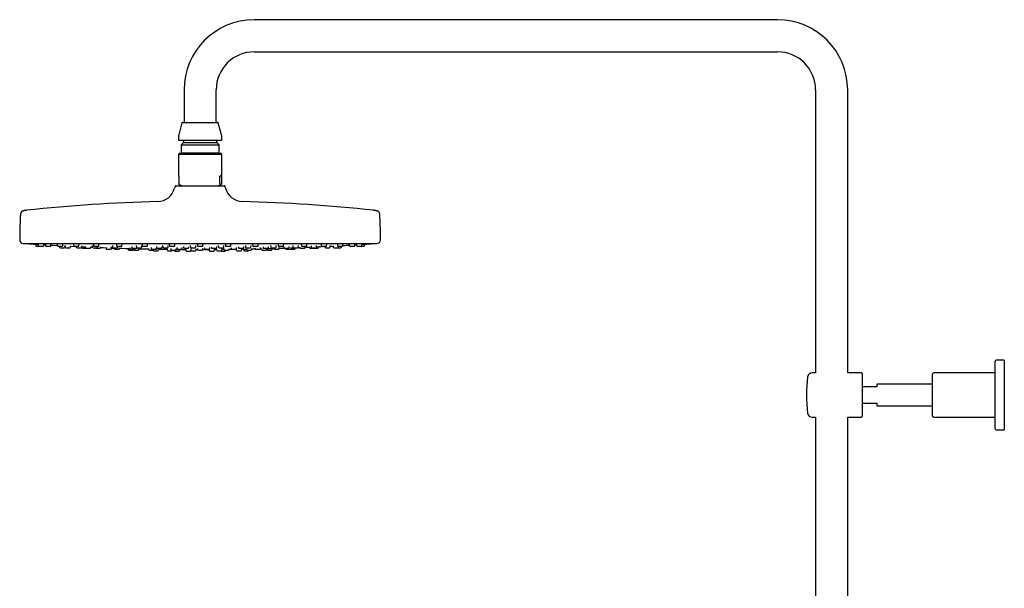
# Model space of a CAD drawing. Header units: millimetres. Extents: x 8 to 1577, y 12 to 2536.
# Tile 40 of 65: x 27 to 573, y 2221 to 2536. Entities that reach past the tile are written whole.
import ezdxf

# ---------------------------------------------------------------- set-up
doc = ezdxf.new("R2010")
doc.units = ezdxf.units.MM

msp = doc.modelspace()

# ---------------------------------------------------------------- linework, layer by layer
at = {"color": 7, "linetype": 'Continuous', "lineweight": 30}
for p, q in [((447.15, 2535.82), (157.15, 2535.82)), ((157.15, 2518.02), (447.15, 2518.02)), ((118.25, 2496.92), (118.25, 2478.92)), ((136.05, 2478.92), (136.05, 2496.92)), ((468.25, 2496.92), (468.25, 2340.06)), ((486.05, 2340.06), (486.05, 2496.92)), ((117.07, 2478.62), (115.32, 2472.09)), ((117.46, 2478.92), (127.15, 2478.92)), ((127.15, 2478.92), (136.84, 2478.92)), ((138.98, 2472.09), (137.23, 2478.62)), ((115.15, 2470.8), (115.15, 2469.32)), ((138.75, 2468.92), (115.55, 2468.92)), ((117.9, 2467.72), (116.67, 2466.49)), ((117.9, 2468.52), (117.9, 2467.72)), ((117.9, 2467.72), (127.15, 2467.72)), ((127.15, 2467.72), (136.4, 2467.72)), ((136.4, 2467.72), (136.4, 2468.52)), ((137.63, 2466.49), (136.4, 2467.72)), ((139.15, 2469.32), (139.15, 2470.8)), ((115.55, 2461.58), (115.15, 2461.18)), ((115.15, 2461.18), (115.15, 2449.48)), ((125.66, 2461.18), (115.15, 2461.18)), ((138.66, 2461.58), (115.55, 2461.58)), ((116.67, 2466.49), (116.67, 2462.1)), ((116.67, 2466.49), (127.15, 2466.49)), ((116.67, 2462.1), (117.19, 2461.58)), ((116.67, 2462.1), (127.15, 2462.1)), ((139.15, 2461.18), (125.66, 2461.18)), ((127.15, 2466.49), (137.63, 2466.49)), ((127.15, 2462.1), (137.63, 2462.1)), ((137.11, 2461.58), (137.63, 2462.1)), ((137.63, 2462.1), (137.63, 2466.49)), ((138.75, 2461.58), (138.66, 2461.58)), ((139.15, 2461.18), (138.75, 2461.58)), ((139.15, 2449.48), (139.15, 2461.18)), ((115.31, 2449.08), (115.31, 2445.02)), ((138.14, 2445.02), (138.14, 2449.08)), ((138.99, 2449.08), (138.14, 2449.08)), ((138.99, 2449.08), (138.99, 2445.02)), ((113.3, 2443.45), (113.04, 2442.45)), ((113.78, 2443.82), (127.15, 2443.82)), ((115.56, 2444.52), (115.49, 2444.55)), ((115.56, 2444.52), (117.49, 2443.82)), ((127.15, 2443.82), (140.52, 2443.82)), ((136.81, 2443.82), (138.74, 2444.52)), ((141.26, 2442.45), (141, 2443.45)), ((36.01, 2411.42), (36.07, 2410.49)), ((37.83, 2410.12), (36.47, 2410.12)), ((37.37, 2411.45), (37.43, 2410.49)), ((39.99, 2410.12), (37.83, 2410.12)), ((40.39, 2410.49), (40.44, 2411.26)), ((40.43, 2411.14), (41.44, 2411.08)), ((41.41, 2411.47), (41.48, 2410.49)), ((44.03, 2410.12), (41.88, 2410.12)), ((44.43, 2410.49), (44.48, 2411.28)), ((48.01, 2411.48), (48.08, 2410.49)), ((50.63, 2410.12), (48.48, 2410.12)), ((49.24, 2410.12), (49.27, 2409.79)), ((49.67, 2409.42), (51.82, 2409.42)), ((51.03, 2410.49), (51.09, 2411.31)), ((52.22, 2409.79), (52.27, 2410.51)), ((52.27, 2410.47), (52.35, 2410.47)), ((52.33, 2410.7), (52.4, 2409.79)), ((52.79, 2409.42), (54.95, 2409.42)), ((55.35, 2409.79), (55.4, 2410.54)), ((56.97, 2411.49), (57.04, 2410.49)), ((59.59, 2410.12), (57.44, 2410.12)), ((58.5, 2410.12), (58.52, 2409.79)), ((58.92, 2409.42), (61.08, 2409.42)), ((59.99, 2410.49), (60.05, 2411.34)), ((61.48, 2409.79), (61.53, 2410.57)), ((61.64, 2410.01), (61.67, 2409.49)), ((62.07, 2409.12), (63.93, 2409.12)), ((63.5, 2410.04), (63.53, 2409.49)), ((63.93, 2409.12), (66.09, 2409.12)), ((66.49, 2409.49), (66.51, 2409.91)), ((66.51, 2409.8), (67.4, 2409.76)), ((67.34, 2410.72), (67.4, 2409.79)), ((67.8, 2409.42), (69.95, 2409.42)), ((68.01, 2411.49), (68.08, 2410.49)), ((70.63, 2410.12), (68.48, 2410.12)), ((69.4, 2409.12), (71.56, 2409.12)), ((70.35, 2409.79), (70.38, 2410.12)), ((71.03, 2410.49), (71.09, 2411.37)), ((71.96, 2409.49), (71.99, 2409.94)), ((75.01, 2409.5), (75.05, 2408.99)), ((75.44, 2408.62), (77.6, 2408.62)), ((77.73, 2410.06), (77.77, 2409.49)), ((78, 2408.99), (78.01, 2409.15)), ((78.17, 2409.12), (80.32, 2409.12)), ((78.6, 2410.72), (78.66, 2409.79)), ((79.06, 2409.42), (81.22, 2409.42)), ((79.54, 2409.12), (79.54, 2408.99)), ((79.94, 2408.62), (82.1, 2408.62)), ((80.8, 2411.49), (80.87, 2410.49)), ((83.43, 2410.12), (81.27, 2410.12)), ((81.62, 2409.79), (81.64, 2410.12)), ((82.5, 2408.99), (82.53, 2409.42)), ((83.83, 2410.49), (83.89, 2411.39)), ((87.23, 2409.07), (87.27, 2408.49)), ((87.67, 2408.12), (89.83, 2408.12)), ((88.1, 2409.52), (88.14, 2408.99)), ((88.54, 2408.62), (90.69, 2408.62)), ((89.28, 2410.06), (89.32, 2409.49)), ((89.72, 2409.12), (91.87, 2409.12)), ((90.19, 2408.62), (90.2, 2408.49)), ((90.6, 2408.12), (92.75, 2408.12)), ((91.09, 2408.99), (91.1, 2409.12)), ((91.79, 2410.72), (91.85, 2409.79)), ((92.25, 2409.42), (94.4, 2409.42)), ((93.15, 2408.49), (93.19, 2409.02)), ((94.8, 2409.79), (94.86, 2410.65)), ((94.96, 2411.49), (95.03, 2410.49)), ((97.58, 2410.12), (95.43, 2410.12)), ((97.98, 2410.49), (98.05, 2411.42)), ((98.48, 2409.1), (98.52, 2408.49)), ((98.92, 2408.12), (101.07, 2408.12)), ((100.04, 2409.52), (100.07, 2408.99)), ((100.47, 2408.62), (102.63, 2408.62)), ((101.47, 2408.49), (101.48, 2408.62)), ((101.51, 2407.82), (103.66, 2407.82)), ((102.94, 2410.06), (102.98, 2409.49)), ((103.03, 2408.99), (103.05, 2409.29)), ((103.38, 2409.12), (105.53, 2409.12)), ((104.06, 2408.19), (104.1, 2408.73)), ((105.93, 2409.49), (105.97, 2410.01)), ((106.36, 2410.71), (106.42, 2409.79)), ((106.82, 2409.42), (108.98, 2409.42)), ((108.87, 2408.79), (108.91, 2408.19)), ((109.31, 2407.82), (111.46, 2407.82)), ((109.38, 2409.79), (109.44, 2410.67)), ((110.05, 2411.47), (110.11, 2410.49)), ((112.67, 2410.12), (110.51, 2410.12)), ((110.94, 2409.1), (110.98, 2408.49)), ((111.38, 2408.12), (113.53, 2408.12)), ((112.86, 2408.12), (112.87, 2407.99)), ((113.07, 2410.49), (113.13, 2411.44)), ((113.27, 2407.62), (115.43, 2407.62)), ((113.93, 2408.49), (113.97, 2409.07)), ((114.24, 2409.52), (114.28, 2408.99)), ((114.68, 2408.62), (116.83, 2408.62)), ((115.83, 2407.99), (115.87, 2408.57)), ((117, 2408.54), (119.24, 2408.53)), ((117.23, 2408.99), (117.27, 2409.49)), ((117.92, 2410.05), (117.96, 2409.49)), ((118.36, 2409.12), (120.51, 2409.12)), ((119.23, 2408.59), (119.27, 2407.99)), ((119.67, 2407.62), (121.83, 2407.62)), ((120.91, 2409.49), (120.95, 2410.03)), ((121.72, 2410.7), (121.78, 2409.79)), ((121.99, 2408.78), (122.03, 2408.19)), ((122.18, 2409.42), (124.34, 2409.42)), ((122.43, 2407.82), (124.58, 2407.82)), ((124.74, 2409.79), (124.8, 2410.69)), ((124.98, 2408.19), (125.02, 2408.77)), ((125, 2408.51), (125.67, 2408.51)), ((125.61, 2411.46), (125.67, 2410.49)), ((125.63, 2409.09), (125.67, 2408.49)), ((128.23, 2410.12), (126.07, 2410.12)), ((126.07, 2408.12), (128.23, 2408.12)), ((128.63, 2410.49), (128.69, 2411.46)), ((128.63, 2408.49), (128.67, 2409.09)), ((129.46, 2409.5), (129.5, 2408.99)), ((129.9, 2408.62), (132.05, 2408.62)), ((132.03, 2408.58), (132.07, 2407.99)), ((132.45, 2408.99), (132.49, 2409.51)), ((132.47, 2407.62), (132.62, 2407.62)), ((132.62, 2407.62), (134.63, 2407.62)), ((133.35, 2410.03), (133.39, 2409.49)), ((133.79, 2409.12), (135.94, 2409.12)), ((133.79, 2409.12), (133.79, 2409.12)), ((135.03, 2407.99), (135.07, 2408.59)), ((135.06, 2408.53), (136.28, 2408.54)), ((136.27, 2408.76), (136.31, 2408.19)), ((136.34, 2409.49), (136.38, 2410.05)), ((136.71, 2407.82), (136.8, 2407.82)), ((136.8, 2407.82), (138.86, 2407.82)), ((137.24, 2410.68), (137.3, 2409.79)), ((137.7, 2409.42), (137.71, 2409.42)), ((137.71, 2409.42), (139.86, 2409.42)), ((138.87, 2407.62), (139.95, 2407.62)), ((139.26, 2408.19), (139.3, 2408.79)), ((139.95, 2407.62), (141.03, 2407.62)), ((140.26, 2409.79), (140.32, 2410.7)), ((140.33, 2409.07), (140.37, 2408.49)), ((140.77, 2408.12), (140.85, 2408.12)), ((140.85, 2408.12), (142.92, 2408.12)), ((141.17, 2411.44), (141.23, 2410.49)), ((141.43, 2407.99), (141.43, 2408.12)), ((141.65, 2410.12), (141.63, 2410.12)), ((143.79, 2410.12), (141.65, 2410.12)), ((143.32, 2408.49), (143.36, 2409.1)), ((144.18, 2410.49), (144.25, 2411.47)), ((144.34, 2409.48), (144.38, 2408.99)), ((144.78, 2408.62), (144.85, 2408.62)), ((144.85, 2408.62), (146.93, 2408.62)), ((147.08, 2408.65), (147.18, 2408.65)), ((147.17, 2408.7), (147.21, 2408.19)), ((147.33, 2408.99), (147.37, 2409.52)), ((147.61, 2407.82), (148.1, 2407.82)), ((148.1, 2407.82), (149.76, 2407.82)), ((148.33, 2410.01), (148.37, 2409.49)), ((148.77, 2409.12), (148.84, 2409.12)), ((148.84, 2409.12), (150.92, 2409.12)), ((150.16, 2408.19), (150.2, 2408.78)), ((151.24, 2408.72), (151.27, 2408.19)), ((151.32, 2409.49), (151.36, 2410.06)), ((151.67, 2407.82), (152.75, 2407.82)), ((152.29, 2410.66), (152.35, 2409.79)), ((152.75, 2409.42), (152.81, 2409.42)), ((152.75, 2407.82), (153.83, 2407.82)), ((152.79, 2409.04), (152.83, 2408.49)), ((152.81, 2409.42), (154.9, 2409.42)), ((153.23, 2408.12), (153.54, 2408.12)), ((153.54, 2408.12), (155.38, 2408.12)), ((155.3, 2409.79), (155.36, 2410.72)), ((155.78, 2408.49), (155.82, 2409.1)), ((156.25, 2411.42), (156.32, 2410.49)), ((156.78, 2410.12), (156.72, 2410.12)), ((158.87, 2410.12), (156.78, 2410.12)), ((157.56, 2409.46), (157.6, 2408.99)), ((158, 2408.62), (158.23, 2408.62)), ((158.23, 2408.62), (160.15, 2408.62)), ((159.27, 2410.49), (159.34, 2411.49)), ((160.55, 2408.99), (160.59, 2409.52)), ((161.11, 2409.01), (161.15, 2408.49)), ((161.55, 2408.12), (162.21, 2408.12)), ((162, 2409.99), (162.03, 2409.49)), ((162.21, 2408.12), (163.7, 2408.12)), ((162.43, 2409.12), (162.62, 2409.12)), ((162.62, 2409.12), (164.58, 2409.12)), ((164.1, 2408.49), (164.14, 2409.09)), ((164.47, 2408.12), (165.55, 2408.12)), ((164.98, 2409.49), (165.02, 2410.06)), ((165.55, 2408.12), (166.63, 2408.12)), ((166.24, 2410.63), (166.3, 2409.79)), ((166.7, 2409.42), (166.86, 2409.42)), ((166.86, 2409.42), (168.85, 2409.42)), ((167.03, 2408.49), (167.07, 2409.07)), ((167.95, 2409.42), (167.98, 2408.99)), ((168.38, 2408.62), (168.85, 2408.62)), ((168.85, 2408.62), (170.53, 2408.62)), ((169.25, 2409.79), (169.32, 2410.72)), ((170.41, 2411.39), (170.47, 2410.49)), ((171.02, 2410.12), (170.87, 2410.12)), ((170.93, 2408.99), (170.97, 2409.52)), ((173.03, 2410.12), (171.02, 2410.12)), ((173.43, 2410.49), (173.5, 2411.49)), ((173.55, 2409.96), (173.58, 2409.49)), ((173.98, 2409.12), (174.34, 2409.12)), ((174.34, 2409.12), (176.13, 2409.12)), ((174.59, 2409.12), (174.6, 2408.99)), ((175, 2408.62), (175.76, 2408.62)), ((175.76, 2408.62), (177.15, 2408.62)), ((176.53, 2409.49), (176.57, 2410.06)), ((177.21, 2408.62), (177.27, 2408.62)), ((177.27, 2408.62), (178.35, 2408.62)), ((177.55, 2408.99), (177.59, 2409.5)), ((178.35, 2408.62), (179.43, 2408.62)), ((178.53, 2410.6), (178.59, 2409.79)), ((178.99, 2409.42), (179.28, 2409.42)), ((179.28, 2409.42), (181.14, 2409.42)), ((179.83, 2408.99), (179.86, 2409.42)), ((181.54, 2409.79), (181.6, 2410.72)), ((182.31, 2409.93), (182.34, 2409.49)), ((182.74, 2409.12), (183.32, 2409.12)), ((183.21, 2411.37), (183.27, 2410.49)), ((183.32, 2409.12), (184.9, 2409.12)), ((183.92, 2410.12), (183.67, 2410.12)), ((185.82, 2410.12), (183.92, 2410.12)), ((185.29, 2409.49), (185.33, 2410.05)), ((186.22, 2410.49), (186.29, 2411.49)), ((187.79, 2409.9), (187.81, 2409.49)), ((188.21, 2409.12), (189.03, 2409.12)), ((188.65, 2410.58), (188.71, 2409.79)), ((189.03, 2409.12), (190.37, 2409.12)), ((189.11, 2409.42), (189.57, 2409.42)), ((189.57, 2409.42), (191.26, 2409.42)), ((190.37, 2409.12), (191.15, 2409.12)), ((191.15, 2409.12), (192.23, 2409.12)), ((191.66, 2409.79), (191.72, 2410.71)), ((192.63, 2409.49), (192.66, 2410.01)), ((194.25, 2411.34), (194.31, 2410.49)), ((195.1, 2410.12), (194.71, 2410.12)), ((196.86, 2410.12), (195.1, 2410.12)), ((196.23, 2410.12), (196.25, 2409.79)), ((196.65, 2409.42), (197.3, 2409.42)), ((197.26, 2410.49), (197.33, 2411.49)), ((197.3, 2409.42), (198.8, 2409.42)), ((199.2, 2409.79), (199.27, 2410.7)), ((200.85, 2410.52), (200.9, 2409.79)), ((201.3, 2409.42), (202.16, 2409.42)), ((202.16, 2409.42), (203.45, 2409.42)), ((203.21, 2411.31), (203.27, 2410.49)), ((203.45, 2409.42), (203.95, 2409.42)), ((204.21, 2410.12), (203.67, 2410.12)), ((203.85, 2409.79), (203.88, 2410.12)), ((203.95, 2409.42), (205.03, 2409.42)), ((205.82, 2410.12), (204.21, 2410.12)), ((205.43, 2409.79), (205.45, 2410.12)), ((206.22, 2410.49), (206.29, 2411.48)), ((209.82, 2411.28), (209.87, 2410.49)), ((210.98, 2410.12), (210.27, 2410.12)), ((212.42, 2410.12), (210.98, 2410.12)), ((212.82, 2410.49), (212.89, 2411.46)), ((213.86, 2411.25), (213.91, 2410.49)), ((215.2, 2410.12), (214.31, 2410.12)), ((216.47, 2410.12), (215.2, 2410.12)), ((216.75, 2410.12), (216.47, 2410.12)), ((217.83, 2410.12), (216.75, 2410.12)), ((216.86, 2410.49), (216.93, 2411.44)), ((218.23, 2410.49), (218.29, 2411.42)), ((567.85, 2309.06), (567.85, 2346.56)), ((572.85, 2347.06), (568.35, 2347.06)), ((572.85, 2347.06), (572.85, 2308.56)), ((468.25, 2340.06), (466.33, 2340.06)), ((493.65, 2340.06), (486.05, 2340.06)), ((494.15, 2339.56), (494.15, 2316.06)), ((532.85, 2339.06), (532.85, 2316.56)), ((566.85, 2340.06), (533.85, 2340.06)), ((502.15, 2332.31), (494.15, 2332.31)), ((532.85, 2333.81), (502.15, 2333.81)), ((502.15, 2333.81), (502.15, 2332.31)), ((494.15, 2323.31), (502.15, 2323.31)), ((502.15, 2323.31), (502.15, 2321.81)), ((502.15, 2321.81), (532.85, 2321.81)), ((466.33, 2315.56), (468.25, 2315.56)), ((468.25, 2315.56), (468.25, 1934.81)), ((486.05, 2315.56), (493.65, 2315.56)), ((486.05, 1958.81), (486.05, 2315.56)), ((533.85, 2315.56), (566.85, 2315.56)), ((568.35, 2308.56), (572.85, 2308.56))]:
    msp.add_line(p, q, dxfattribs=at)
at = {"color": 7, "linetype": 'Continuous', "lineweight": 30, "flags": 128}
for points in [[(30.21, 2411.82), (30.24, 2411.81), (30.32, 2411.79)], [(44.46, 2410.9), (45.25, 2410.86), (47.79, 2410.71), (48.06, 2410.7)], [(55.38, 2410.31), (55.4, 2410.31), (57.17, 2410.22)], [(71.96, 2409.57), (73.4, 2409.52), (75.01, 2409.46)], [(82.51, 2409.21), (83.55, 2409.17), (86.09, 2409.1)], [(104.1, 2408.69), (106.62, 2408.66), (108.88, 2408.63)], [(128.63, 2408.51), (129.69, 2408.51), (132.04, 2408.52)], [(155.8, 2408.8), (156.35, 2408.81), (157.28, 2408.83), (157.64, 2408.83)], [(160.53, 2408.9), (161.03, 2408.91), (161.12, 2408.91)], [(181.43, 2409.54), (181.95, 2409.56), (182.34, 2409.57)], [(193.82, 2410.06), (194.76, 2410.11), (194.97, 2410.12)], [(212.86, 2411.08), (213.19, 2411.1), (213.87, 2411.14)], [(223.98, 2411.79), (224.06, 2411.81), (224.1, 2411.82)]]:
    msp.add_lwpolyline(points, dxfattribs=at)
at = {"color": 7, "linetype": 'Continuous', "lineweight": 30}
for centre, radius, start, end in [((157.15, 2496.92), 38.9, 90, 180), ((447.15, 2496.92), 38.9, 0, 90), ((157.15, 2496.92), 21.1, 90, 180), ((447.15, 2496.92), 21.1, 0, 90), ((117.46, 2478.52), 0.4, 90, 165), ((136.84, 2478.52), 0.4, 15, 90), ((120.15, 2470.8), 5, 165, 180), ((134.15, 2470.8), 5, 0, 15), ((115.55, 2469.32), 0.4, 180, 270), ((117.5, 2468.52), 0.4, 0, 90), ((136.8, 2468.52), 0.4, 90, 180), ((138.75, 2469.32), 0.4, 270, 0), ((103.37, 2445.03), 10, 271.4972, 345.1035), ((113.78, 2443.32), 0.5, 90, 165.1035), ((140.52, 2443.32), 0.5, 14.8965, 90), ((150.93, 2445.03), 10, 194.8965, 268.5028), ((127.15, 1535.34), 900, 91.49722, 96.13072), ((127.15, 1535.34), 900, 83.86928, 88.50278), ((299.65, 2413.32), 272.5, 177.2477, 179.8941), ((-45.35, 2413.32), 272.5, 0.1059, 2.7523), ((29.15, 2413.82), 2, 179.8941, 269.9844), ((225.15, 2413.82), 2, 270.0156, 0.1059), ((127.15, 3837.08), 1428.58, 266.11332, 266.29658), ((36.47, 2410.52), 0.4, 184, 270), ((37.83, 2410.52), 0.4, 184, 270), ((39.99, 2410.52), 0.4, 270, 356), ((41.88, 2410.52), 0.4, 184, 270), ((44.03, 2410.52), 0.4, 270, 356), ((48.48, 2410.52), 0.4, 184, 270), ((49.67, 2409.82), 0.4, 184, 270), ((50.63, 2410.52), 0.4, 270, 356), ((51.82, 2409.82), 0.4, 270, 356), ((52.79, 2409.82), 0.4, 184, 270), ((54.95, 2409.82), 0.4, 270, 356), ((57.44, 2410.52), 0.4, 184, 270), ((58.92, 2409.82), 0.4, 184, 270), ((59.59, 2410.52), 0.4, 270, 356), ((61.08, 2409.82), 0.4, 270, 356), ((62.07, 2409.52), 0.4, 184, 270), ((63.93, 2409.52), 0.4, 184, 270), ((66.09, 2409.52), 0.4, 270, 356), ((67.8, 2409.82), 0.4, 184, 270), ((68.48, 2410.52), 0.4, 184, 270), ((69.4, 2409.52), 0.4, 194.4775, 270), ((69.95, 2409.82), 0.4, 270, 356), ((70.63, 2410.52), 0.4, 270, 356), ((71.56, 2409.52), 0.4, 270, 356), ((75.44, 2409.02), 0.4, 184, 270), ((77.6, 2409.02), 0.4, 270, 356), ((78.17, 2409.52), 0.4, 184, 270), ((79.06, 2409.82), 0.4, 184, 270), ((79.94, 2409.02), 0.4, 184, 270), ((80.32, 2409.52), 0.4, 270, 345.5225), ((81.27, 2410.52), 0.4, 184, 270), ((81.22, 2409.82), 0.4, 270, 356), ((82.1, 2409.02), 0.4, 270, 356), ((83.43, 2410.52), 0.4, 270, 356), ((87.67, 2408.52), 0.4, 184, 270), ((88.54, 2409.02), 0.4, 184, 270), ((89.72, 2409.52), 0.4, 184, 270), ((89.83, 2408.52), 0.4, 270, 344.0074), ((90.6, 2408.52), 0.4, 184, 270), ((90.69, 2409.02), 0.4, 270, 356), ((92.25, 2409.82), 0.4, 184, 270), ((91.87, 2409.52), 0.4, 270, 345.5225), ((92.75, 2408.52), 0.4, 270, 356), ((127.15, 3837.08), 1428.58, 268.63738, 268.85085), ((94.4, 2409.82), 0.4, 270, 356), ((95.43, 2410.52), 0.4, 184, 270), ((97.58, 2410.52), 0.4, 270, 356), ((98.92, 2408.52), 0.4, 184, 270), ((100.47, 2409.02), 0.4, 184, 270), ((101.07, 2408.52), 0.4, 270, 356), ((101.51, 2408.22), 0.4, 194.0528, 270), ((102.63, 2409.02), 0.4, 270, 356), ((103.38, 2409.52), 0.4, 184, 270), ((103.66, 2408.22), 0.4, 270, 356), ((105.53, 2409.52), 0.4, 270, 356), ((106.82, 2409.82), 0.4, 184, 270), ((109.31, 2408.22), 0.4, 184, 270), ((108.98, 2409.82), 0.4, 270, 356), ((110.51, 2410.52), 0.4, 184, 270), ((111.38, 2408.52), 0.4, 184, 270), ((111.46, 2408.22), 0.4, 270, 345.5225), ((112.67, 2410.52), 0.4, 270, 356), ((113.27, 2408.02), 0.4, 184, 270), ((113.53, 2408.52), 0.4, 270, 356), ((114.68, 2409.02), 0.4, 184, 270), ((115.43, 2408.02), 0.4, 270, 356), ((116.83, 2409.02), 0.4, 270, 356), ((118.36, 2409.52), 0.4, 184, 270), ((119.67, 2408.02), 0.4, 184, 270), ((120.51, 2409.52), 0.4, 270, 356), ((122.18, 2409.82), 0.4, 184, 270), ((121.83, 2408.02), 0.4, 270, 340.9017), ((122.43, 2408.22), 0.4, 184, 270), ((124.34, 2409.82), 0.4, 270, 356), ((124.58, 2408.22), 0.4, 270, 356), ((126.07, 2410.52), 0.4, 184, 270), ((126.07, 2408.52), 0.4, 184, 270), ((128.23, 2410.52), 0.4, 270, 356), ((128.23, 2408.52), 0.4, 270, 356), ((129.9, 2409.02), 0.4, 184, 270), ((132.05, 2409.02), 0.4, 270, 356), ((132.47, 2408.02), 0.4, 184, 270), ((133.79, 2409.52), 0.4, 184, 270), ((134.63, 2408.02), 0.4, 270, 356), ((135.94, 2409.52), 0.4, 270, 356), ((136.71, 2408.22), 0.4, 184, 270), ((137.7, 2409.82), 0.4, 184, 270), ((138.87, 2408.02), 0.4, 210, 270), ((138.86, 2408.22), 0.4, 270, 356), ((139.86, 2409.82), 0.4, 270, 356), ((140.77, 2408.52), 0.4, 184, 270), ((141.03, 2408.02), 0.4, 270, 356), ((141.63, 2410.52), 0.4, 184, 270), ((142.92, 2408.52), 0.4, 270, 356), ((127.15, 3837.08), 1428.58, 270.64889, 270.71286), ((143.79, 2410.52), 0.4, 270, 356), ((144.78, 2409.02), 0.4, 184, 270), ((146.93, 2409.02), 0.4, 270, 356), ((147.61, 2408.22), 0.4, 184, 270), ((148.77, 2409.52), 0.4, 184, 270), ((149.76, 2408.22), 0.4, 270, 356), ((150.92, 2409.52), 0.4, 270, 356), ((151.67, 2408.22), 0.4, 184, 270), ((152.75, 2409.82), 0.4, 184, 270), ((153.23, 2408.52), 0.4, 184, 270), ((153.83, 2408.22), 0.4, 270, 345.5225), ((154.9, 2409.82), 0.4, 270, 356), ((155.38, 2408.52), 0.4, 270, 356), ((156.72, 2410.52), 0.4, 184, 270), ((158, 2409.02), 0.4, 184, 270), ((158.87, 2410.52), 0.4, 270, 356), ((160.15, 2409.02), 0.4, 270, 356), ((161.55, 2408.52), 0.4, 184, 270), ((162.43, 2409.52), 0.4, 184, 270), ((163.7, 2408.52), 0.4, 270, 356), ((164.47, 2408.52), 0.4, 195.9926, 270), ((164.58, 2409.52), 0.4, 270, 356), ((166.7, 2409.82), 0.4, 184, 270), ((166.63, 2408.52), 0.4, 270, 356), ((168.38, 2409.02), 0.4, 184, 270), ((168.85, 2409.82), 0.4, 270, 356), ((170.87, 2410.52), 0.4, 184, 270), ((170.53, 2409.02), 0.4, 270, 356), ((127.15, 3837.08), 1428.58, 271.75666, 271.86602), ((173.03, 2410.52), 0.4, 270, 356), ((173.98, 2409.52), 0.4, 184, 270), ((175, 2409.02), 0.4, 184, 270), ((176.13, 2409.52), 0.4, 270, 356), ((177.15, 2409.02), 0.4, 270, 356), ((178.99, 2409.82), 0.4, 184, 270), ((179.43, 2409.02), 0.4, 270, 356), ((181.14, 2409.82), 0.4, 270, 356), ((182.74, 2409.52), 0.4, 184, 270), ((183.67, 2410.52), 0.4, 184, 270), ((184.9, 2409.52), 0.4, 270, 356), ((127.15, 3837.08), 1428.58, 272.33323, 272.43293), ((185.82, 2410.52), 0.4, 270, 356), ((188.21, 2409.52), 0.4, 184, 270), ((189.11, 2409.82), 0.4, 184, 270), ((190.37, 2409.52), 0.4, 270, 345.5225), ((191.26, 2409.82), 0.4, 270, 356), ((192.23, 2409.52), 0.4, 270, 356), ((194.71, 2410.52), 0.4, 184, 270), ((196.65, 2409.82), 0.4, 184, 270), ((196.86, 2410.52), 0.4, 270, 356), ((198.8, 2409.82), 0.4, 270, 356), ((127.15, 3837.08), 1428.58, 272.89252, 272.95753), ((201.3, 2409.82), 0.4, 184, 270), ((203.67, 2410.52), 0.4, 184, 270), ((203.45, 2409.82), 0.4, 270, 356), ((205.03, 2409.82), 0.4, 270, 356), ((205.82, 2410.52), 0.4, 270, 356), ((127.15, 3837.08), 1428.58, 273.18901, 273.31836), ((210.27, 2410.52), 0.4, 184, 270), ((212.42, 2410.52), 0.4, 270, 356), ((214.31, 2410.52), 0.4, 184, 270), ((216.47, 2410.52), 0.4, 270, 356), ((217.83, 2410.52), 0.4, 270, 356), ((127.15, 3837.08), 1428.58, 273.70342, 273.88668), ((568.35, 2346.56), 0.5, 90, 180), ((566.85, 2341.06), 1, 270, 0), ((543.21, 2327.81), 80, 172.7727, 187.2273), ((466.33, 2337.56), 2.5, 90, 172.7727), ((493.65, 2339.56), 0.5, 0, 90), ((533.85, 2339.06), 1, 90, 180), ((466.33, 2318.06), 2.5, 187.2273, 270), ((493.65, 2316.06), 0.5, 270, 0), ((533.85, 2316.56), 1, 180, 270), ((566.85, 2314.56), 1, 0, 90), ((568.35, 2309.06), 0.5, 180, 270)]:
    msp.add_arc(centre, radius, start, end, dxfattribs=at)
for major_axis, start_param, end_param in [((-11.98, 11.98), 0.062127, 0.22756), ((11.98, 11.98), 6.055625, 6.634999)]:
    msp.add_ellipse((127.15, 2437.58), major_axis=major_axis, ratio=0.062207, start_param=start_param, end_param=end_param, dxfattribs=at)
for points, knots in [([(115.49, 2444.55), (115.48, 2444.56), (115.45, 2444.57), (115.41, 2444.61), (115.37, 2444.68), (115.35, 2444.74), (115.34, 2444.8), (115.33, 2444.85), (115.32, 2444.9), (115.31, 2444.96), (115.31, 2445), (115.31, 2445.02)], [0, 0, 0, 0, 0.211572, 0.423161, 0.63403, 0.74689, 0.809786, 0.872515, 0.921418, 0.970822, 1, 1, 1, 1]), ([(138.14, 2445.02), (138.14, 2445), (138.14, 2444.96), (138.14, 2444.89), (138.15, 2444.81), (138.17, 2444.74), (138.2, 2444.67), (138.23, 2444.61), (138.27, 2444.57), (138.3, 2444.56), (138.31, 2444.55)], [0, 0, 0, 0, 0.035407, 0.07898, 0.154217, 0.263841, 0.373982, 0.582219, 0.791119, 1, 1, 1, 1]), ([(138.99, 2445.02), (138.99, 2445), (138.99, 2444.96), (138.98, 2444.89), (138.97, 2444.81), (138.95, 2444.74), (138.92, 2444.67), (138.89, 2444.61), (138.85, 2444.57), (138.82, 2444.56), (138.81, 2444.55)], [0, 0, 0, 0, 0.035407, 0.07898, 0.154217, 0.263841, 0.373982, 0.582219, 0.791119, 1, 1, 1, 1]), ([(138.31, 2444.55), (138.36, 2444.53), (138.44, 2444.5), (138.56, 2444.48), (138.68, 2444.5), (138.77, 2444.53), (138.81, 2444.55)], [0, 0, 0, 0, 0.249396, 0.49903, 0.749393, 1, 1, 1, 1]), ([(31.03, 2430.19), (30.96, 2430.18), (30.79, 2430.16), (30.52, 2430.13), (30.24, 2430.09), (30, 2430.06), (29.79, 2430.02), (29.57, 2429.99), (29.35, 2429.94), (29.13, 2429.89), (28.92, 2429.83), (28.72, 2429.76), (28.54, 2429.68), (28.38, 2429.59), (28.24, 2429.49), (28.12, 2429.38), (28.02, 2429.26), (27.93, 2429.12), (27.84, 2428.96), (27.77, 2428.77), (27.72, 2428.6), (27.68, 2428.43), (27.64, 2428.27), (27.61, 2428.1), (27.58, 2427.9), (27.56, 2427.71), (27.54, 2427.52), (27.52, 2427.34), (27.51, 2427.14), (27.49, 2426.92), (27.48, 2426.67), (27.47, 2426.5), (27.46, 2426.4)], [0, 0, 0, 0, 0.033648, 0.085491, 0.13043, 0.16978, 0.204547, 0.235515, 0.277948, 0.314327, 0.345999, 0.383401, 0.415873, 0.444915, 0.471756, 0.497479, 0.523103, 0.549639, 0.578154, 0.609838, 0.646126, 0.669126, 0.694545, 0.722882, 0.754758, 0.790961, 0.817484, 0.846648, 0.878886, 0.914726, 0.954823, 1, 1, 1, 1]), ([(226.84, 2426.4), (226.83, 2426.5), (226.82, 2426.69), (226.8, 2426.96), (226.79, 2427.2), (226.77, 2427.41), (226.75, 2427.6), (226.73, 2427.77), (226.71, 2427.96), (226.68, 2428.16), (226.64, 2428.38), (226.59, 2428.58), (226.53, 2428.77), (226.46, 2428.96), (226.37, 2429.12), (226.28, 2429.26), (226.18, 2429.38), (226.06, 2429.49), (225.92, 2429.59), (225.76, 2429.68), (225.58, 2429.76), (225.4, 2429.82), (225.22, 2429.87), (225.06, 2429.91), (224.88, 2429.95), (224.68, 2429.99), (224.48, 2430.03), (224.28, 2430.06), (224.1, 2430.09), (223.89, 2430.12), (223.65, 2430.15), (223.44, 2430.17), (223.31, 2430.18), (223.27, 2430.19)], [0, 0, 0, 0, 0.049018, 0.092086, 0.130239, 0.164287, 0.194875, 0.222522, 0.24765, 0.288291, 0.323283, 0.353869, 0.390157, 0.421841, 0.450355, 0.476892, 0.502515, 0.528239, 0.555079, 0.584121, 0.616593, 0.653994, 0.677798, 0.704187, 0.733697, 0.767002, 0.804963, 0.832864, 0.863628, 0.897738, 0.935786, 0.978512, 1, 1, 1, 1]), ([(29.15, 2411.82), (29.15, 2411.82), (29.16, 2411.82), (29.23, 2411.82), (29.33, 2411.82), (29.47, 2411.82), (29.66, 2411.82), (29.88, 2411.82), (30.14, 2411.82), (30.42, 2411.82), (30.75, 2411.82), (31.11, 2411.82), (31.5, 2411.82), (31.94, 2411.82), (32.4, 2411.82), (32.91, 2411.82), (33.44, 2411.82), (34.01, 2411.82), (34.61, 2411.82), (35.24, 2411.82), (35.91, 2411.82), (36.62, 2411.82), (37.39, 2411.82), (38.22, 2411.82), (39.08, 2411.82), (39.98, 2411.82), (40.92, 2411.82), (41.88, 2411.82), (42.85, 2411.82), (43.83, 2411.82), (44.85, 2411.82), (45.89, 2411.82), (46.97, 2411.82), (48.07, 2411.82), (49.21, 2411.82), (50.37, 2411.82), (51.56, 2411.82), (52.78, 2411.82), (54.01, 2411.82), (55.27, 2411.82), (56.54, 2411.82), (57.88, 2411.82), (59.29, 2411.82), (60.75, 2411.82), (62.24, 2411.82), (63.77, 2411.82), (65.31, 2411.82), (66.86, 2411.82), (68.39, 2411.82), (69.92, 2411.82), (71.47, 2411.82), (73.04, 2411.82), (74.64, 2411.82), (76.25, 2411.82), (77.88, 2411.82), (79.53, 2411.82), (81.19, 2411.82), (82.87, 2411.82), (84.55, 2411.82), (86.23, 2411.82), (87.93, 2411.82), (89.69, 2411.82), (91.51, 2411.82), (93.39, 2411.82), (95.29, 2411.82), (97.2, 2411.82), (99.12, 2411.82), (101.01, 2411.82), (102.88, 2411.82), (104.73, 2411.82), (106.58, 2411.82), (108.43, 2411.82), (110.3, 2411.82), (112.17, 2411.82), (114.05, 2411.82), (115.93, 2411.82), (117.82, 2411.82), (119.69, 2411.82), (121.56, 2411.82), (123.43, 2411.82), (125.29, 2411.82), (126.53, 2411.82), (127.15, 2411.82)], [0, 0, 0, 0, 0.0130666, 0.0261333, 0.0391999, 0.0522666, 0.0653332, 0.0783999, 0.0907199, 0.1030399, 0.1153599, 0.1276799, 0.1399999, 0.1523199, 0.1646399, 0.1769599, 0.1892799, 0.2015999, 0.2137, 0.2258, 0.2379, 0.25, 0.2630666, 0.2761333, 0.2891999, 0.3022666, 0.3153332, 0.3283999, 0.3407199, 0.3530399, 0.3653599, 0.3776799, 0.3899999, 0.4023199, 0.4146399, 0.4269599, 0.4392799, 0.4515999, 0.4637, 0.4758, 0.4879, 0.5, 0.5130666, 0.5261333, 0.5391999, 0.5522666, 0.5653332, 0.5783999, 0.5907199, 0.6030399, 0.6153599, 0.6276799, 0.6399999, 0.6523199, 0.6646399, 0.6769599, 0.6892799, 0.7015999, 0.7137, 0.7258, 0.7379, 0.75, 0.7630666, 0.7761333, 0.7891999, 0.8022666, 0.8153332, 0.8283999, 0.8407199, 0.8530399, 0.8653599, 0.8776799, 0.8899999, 0.9023199, 0.9146399, 0.9269599, 0.9392799, 0.9515999, 0.9637, 0.9758, 0.9879, 1, 1, 1, 1]), ([(34.88, 2411.49), (34.87, 2411.49), (34.87, 2411.49), (34.9, 2411.49), (34.97, 2411.49), (35.08, 2411.48), (35.24, 2411.47), (35.44, 2411.46), (35.67, 2411.44), (35.94, 2411.42), (36.23, 2411.41), (36.54, 2411.39), (36.87, 2411.37), (37.15, 2411.35), (37.32, 2411.34), (37.38, 2411.33)], [0, 0, 0, 0, 0.008781, 0.095586, 0.181526, 0.267994, 0.354865, 0.44082, 0.527289, 0.614145, 0.700094, 0.78661, 0.873393, 0.959329, 1, 1, 1, 1]), ([(61.49, 2410.02), (61.5, 2410.02), (61.6, 2410.01), (61.81, 2410.01), (62.12, 2409.99), (62.45, 2409.98), (62.79, 2409.96), (63.14, 2409.95), (63.38, 2409.93), (63.5, 2409.93), (63.5, 2409.93)], [0, 0, 0, 0, 0.0209328, 0.1819231, 0.3437812, 0.5066109, 0.6675721, 0.8294601, 0.9921984, 1, 1, 1, 1]), ([(86.09, 2409.1), (86.09, 2409.1), (86.08, 2409.1), (86.11, 2409.1), (86.17, 2409.1), (86.29, 2409.09), (86.44, 2409.09), (86.63, 2409.08), (86.85, 2409.08), (87.06, 2409.07), (87.27, 2409.07), (87.49, 2409.06), (87.73, 2409.05), (87.95, 2409.05), (88.08, 2409.04), (88.14, 2409.04)], [0, 0, 0, 0, 0.002147, 0.100071, 0.197114, 0.294678, 0.392808, 0.489853, 0.587309, 0.661254, 0.734242, 0.806955, 0.880075, 0.954144, 1, 1, 1, 1]), ([(113.94, 2408.57), (113.94, 2408.57), (114, 2408.57), (114.14, 2408.57), (114.35, 2408.57), (114.56, 2408.57), (114.77, 2408.56), (114.97, 2408.56), (115.17, 2408.56), (115.38, 2408.56), (115.6, 2408.56), (115.83, 2408.55), (116.04, 2408.55), (116.16, 2408.55), (116.22, 2408.55)], [0, 0, 0, 0, 0.000354, 0.082427, 0.164117, 0.251006, 0.335654, 0.418605, 0.500379, 0.58147, 0.689561, 0.79463, 0.897759, 1, 1, 1, 1]), ([(127.15, 2411.82), (127.82, 2411.82), (129.16, 2411.82), (131.17, 2411.82), (133.18, 2411.82), (135.19, 2411.82), (137.19, 2411.82), (139.15, 2411.82), (141.07, 2411.82), (142.94, 2411.82), (144.81, 2411.82), (146.67, 2411.82), (148.53, 2411.82), (150.38, 2411.82), (152.21, 2411.82), (154.04, 2411.82), (155.86, 2411.82), (157.66, 2411.82), (159.43, 2411.82), (161.19, 2411.82), (162.93, 2411.82), (164.7, 2411.82), (166.51, 2411.82), (168.34, 2411.82), (170.16, 2411.82), (171.95, 2411.82), (173.73, 2411.82), (175.46, 2411.82), (177.13, 2411.82), (178.76, 2411.82), (180.36, 2411.82), (181.94, 2411.82), (183.5, 2411.82), (185.04, 2411.82), (186.56, 2411.82), (188.06, 2411.82), (189.54, 2411.82), (190.98, 2411.82), (192.39, 2411.82), (193.77, 2411.82), (195.12, 2411.82), (196.49, 2411.82), (197.86, 2411.82), (199.24, 2411.82), (200.58, 2411.82), (201.9, 2411.82), (203.19, 2411.82), (204.42, 2411.82), (205.59, 2411.82), (206.71, 2411.82), (207.81, 2411.82), (208.87, 2411.82), (209.9, 2411.82), (210.9, 2411.82), (211.87, 2411.82), (212.81, 2411.82), (213.71, 2411.82), (214.58, 2411.82), (215.41, 2411.82), (216.2, 2411.82), (216.97, 2411.82), (217.71, 2411.82), (218.45, 2411.82), (219.16, 2411.82), (219.83, 2411.82), (220.47, 2411.82), (221.06, 2411.82), (221.61, 2411.82), (222.1, 2411.82), (222.56, 2411.82), (222.97, 2411.82), (223.35, 2411.82), (223.7, 2411.82), (224, 2411.82), (224.28, 2411.82), (224.51, 2411.82), (224.71, 2411.82), (224.87, 2411.82), (225, 2411.82), (225.08, 2411.82), (225.14, 2411.82), (225.15, 2411.82), (225.15, 2411.82)], [0, 0, 0, 0, 0.013067, 0.026133, 0.0392, 0.052267, 0.065333, 0.0784, 0.09072, 0.10304, 0.11536, 0.12768, 0.14, 0.15232, 0.16464, 0.17696, 0.18928, 0.2016, 0.2137, 0.2258, 0.2379, 0.25, 0.263067, 0.276133, 0.2892, 0.302267, 0.315333, 0.3284, 0.34072, 0.35304, 0.36536, 0.37768, 0.39, 0.40232, 0.41464, 0.42696, 0.43928, 0.4516, 0.4637, 0.4758, 0.4879, 0.5, 0.513067, 0.526133, 0.5392, 0.552267, 0.565333, 0.5784, 0.59072, 0.60304, 0.61536, 0.62768, 0.64, 0.65232, 0.66464, 0.67696, 0.68928, 0.7016, 0.7137, 0.7258, 0.7379, 0.75, 0.763067, 0.776133, 0.7892, 0.802267, 0.815333, 0.8284, 0.84072, 0.85304, 0.86536, 0.87768, 0.89, 0.90232, 0.91464, 0.92696, 0.93928, 0.9516, 0.9637, 0.9758, 0.9879, 1, 1, 1, 1]), ([(139.29, 2408.56), (139.33, 2408.56), (139.46, 2408.56), (139.69, 2408.57), (139.95, 2408.57), (140.18, 2408.57), (140.31, 2408.57), (140.36, 2408.57)], [0, 0, 0, 0, 0.132013, 0.372724, 0.620828, 0.855238, 1, 1, 1, 1]), ([(150.2, 2408.69), (150.23, 2408.69), (150.29, 2408.7), (150.42, 2408.7), (150.55, 2408.7), (150.7, 2408.7), (150.88, 2408.71), (151.07, 2408.71), (151.28, 2408.71), (151.5, 2408.72), (151.77, 2408.72), (152.07, 2408.73), (152.41, 2408.73), (152.66, 2408.74), (152.79, 2408.74), (152.81, 2408.74)], [0, 0, 0, 0, 0.098375, 0.172363, 0.245763, 0.319432, 0.394209, 0.467522, 0.540757, 0.614662, 0.689984, 0.787866, 0.886834, 0.985512, 1, 1, 1, 1]), ([(164.14, 2408.99), (164.2, 2408.99), (164.33, 2408.99), (164.57, 2409), (164.88, 2409.01), (165.22, 2409.02), (165.57, 2409.03), (165.91, 2409.04), (166.25, 2409.05), (166.58, 2409.05), (166.89, 2409.06), (167.18, 2409.07), (167.42, 2409.08), (167.62, 2409.08), (167.77, 2409.09), (167.89, 2409.09), (167.95, 2409.09), (167.97, 2409.09)], [0, 0, 0, 0, 0.045081, 0.103311, 0.179368, 0.256194, 0.332701, 0.408834, 0.485725, 0.562094, 0.638758, 0.71499, 0.792064, 0.84963, 0.906818, 0.964126, 1, 1, 1, 1]), ([(177.58, 2409.4), (177.62, 2409.4), (177.76, 2409.41), (178.03, 2409.42), (178.38, 2409.43), (178.65, 2409.44), (178.81, 2409.44), (178.85, 2409.45)], [0, 0, 0, 0, 0.0900319, 0.3612396, 0.6311148, 0.9000145, 1, 1, 1, 1]), ([(191.67, 2409.97), (191.73, 2409.97), (191.91, 2409.98), (192.19, 2409.99), (192.5, 2410.01), (192.79, 2410.02), (193.05, 2410.03), (193.28, 2410.04), (193.47, 2410.05), (193.61, 2410.06), (193.71, 2410.06), (193.77, 2410.06), (193.81, 2410.06), (193.82, 2410.06), (193.82, 2410.06)], [0, 0, 0, 0, 0.0518367, 0.1465636, 0.2418634, 0.3364614, 0.4319697, 0.5271135, 0.6216954, 0.7172539, 0.788135, 0.8595768, 0.9310626, 1, 1, 1, 1]), ([(206.24, 2410.7), (206.25, 2410.7), (206.33, 2410.7), (206.42, 2410.71), (206.52, 2410.71), (206.58, 2410.72), (206.62, 2410.72), (206.62, 2410.72), (206.62, 2410.72)], [0, 0, 0, 0, 0.046248, 0.288353, 0.467977, 0.649034, 0.830172, 1, 1, 1, 1]), ([(216.92, 2411.33), (217, 2411.34), (217.19, 2411.35), (217.49, 2411.37), (217.82, 2411.39), (218.13, 2411.41), (218.42, 2411.43), (218.68, 2411.44), (218.9, 2411.46), (219.09, 2411.47), (219.23, 2411.48), (219.33, 2411.49), (219.38, 2411.49), (219.42, 2411.49), (219.42, 2411.49), (219.42, 2411.49)], [0, 0, 0, 0, 0.057158, 0.143939, 0.230154, 0.316982, 0.403093, 0.489963, 0.576597, 0.662672, 0.749617, 0.814137, 0.879181, 0.944241, 1, 1, 1, 1])]:
    msp.add_open_spline(points, degree=3, knots=knots, dxfattribs=at)

doc.saveas('drawing.dxf')
